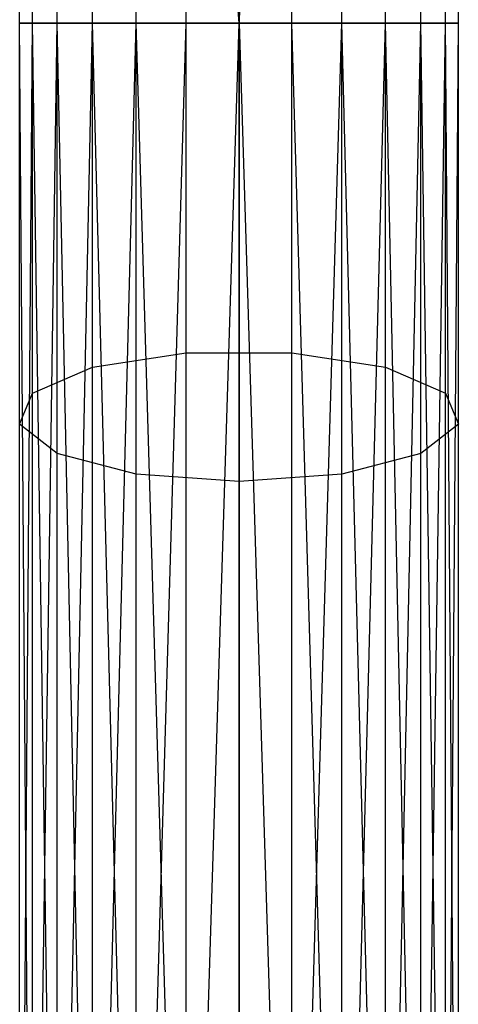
# Model space of a CAD drawing. Extents: x -91 to 92, y -91 to 92.
# Tile 156 of 256: x -0.78 to 1.21, y 66.54 to 71. Entities that reach past the tile are written whole.
import ezdxf

# ---------------------------------------------------------------- set-up
doc = ezdxf.new("R2010")
doc.units = 0
doc.header["$LTSCALE"] = 25.4
doc.layers.get('0').update_dxf_attribs({"linetype": 'CONTINUOUS'})

# ---------------------------------------------------------------- blocks, each defined once
blk = doc.blocks.new('NL2500012258_STL_2')
at = {"color": 0}
for p, q in [((92.4611, 70.5521, 26.5), (92.2217, 73.6683, 26.7619)), ((92.4611, 70.5521, 26.5), (92.2217, 73.6683, 26.7619)), ((92.2217, 70.5521, 26.5291), (92.2217, 73.6683, 26.7619)), ((92.2217, 70.5521, 26.5291), (92.2217, 73.6683, 26.7619)), ((92.4611, 70.5521, 26.5), (92.7004, 73.6683, 26.7619)), ((92.4611, 70.5521, 26.5), (92.7004, 73.6683, 26.7619)), ((92.7004, 70.5521, 26.5291), (92.7004, 73.6683, 26.7619)), ((92.7004, 70.5521, 26.5291), (92.7004, 73.6683, 26.7619)), ((91.7979, 70.5521, 26.7515), (91.7979, 73.6352, 26.9818)), ((91.7979, 70.5521, 26.7515), (91.7979, 73.6352, 26.9818)), ((93.1242, 70.5521, 26.7515), (93.1242, 73.6352, 26.9818)), ((93.1242, 70.5521, 26.7515), (93.1242, 73.6352, 26.9818)), ((91.526, 70.5521, 27.1454), (91.526, 73.5767, 27.3714)), ((91.526, 70.5521, 27.1454), (91.526, 73.5767, 27.3714)), ((93.3961, 70.5521, 27.1454), (93.3961, 73.5767, 27.3714)), ((93.3961, 70.5521, 27.1454), (93.3961, 73.5767, 27.3714)), ((91.4683, 70.5521, 27.6205), (91.4683, 73.5061, 27.8412)), ((91.4683, 70.5521, 27.6205), (91.4683, 73.5061, 27.8412)), ((93.4538, 70.5521, 27.6205), (93.4538, 73.5061, 27.8412)), ((93.4538, 70.5521, 27.6205), (93.4538, 73.5061, 27.8412)), ((91.6381, 70.5521, 28.0681), (91.6381, 73.4396, 28.2838)), ((91.6381, 70.5521, 28.0681), (91.6381, 73.4396, 28.2838)), ((93.284, 70.5521, 28.0681), (93.284, 73.4396, 28.2838)), ((93.284, 70.5521, 28.0681), (93.284, 73.4396, 28.2838)), ((91.9963, 70.5521, 28.3855), (91.9963, 73.3924, 28.5977)), ((91.9963, 70.5521, 28.3855), (91.9963, 73.3924, 28.5977)), ((92.4611, 70.5521, 28.5), (92.4611, 73.3754, 28.7109)), ((92.4611, 70.5521, 28.5), (92.4611, 73.3754, 28.7109)), ((92.9258, 70.5521, 28.3855), (92.9258, 73.3924, 28.5977)), ((92.9258, 70.5521, 28.3855), (92.9258, 73.3924, 28.5977)), ((92.2217, 69.0614, 177.5331), (92.2217, 71.9874, 176.3805)), ((92.2217, 69.0614, 177.5331), (92.2217, 71.9874, 176.3805)), ((92.7004, 69.0614, 177.5331), (92.7004, 71.9874, 176.3805)), ((92.7004, 69.0614, 177.5331), (92.7004, 71.9874, 176.3805)), ((91.7979, 68.9957, 177.3206), (91.7979, 71.8906, 176.1803)), ((91.7979, 68.9957, 177.3206), (91.7979, 71.8906, 176.1803)), ((93.1242, 68.9957, 177.3206), (93.1242, 71.8906, 176.1803)), ((93.1242, 68.9957, 177.3206), (93.1242, 71.8906, 176.1803)), ((91.526, 68.8792, 176.9443), (91.526, 71.7191, 175.8256)), ((91.526, 68.8792, 176.9443), (91.526, 71.7191, 175.8256)), ((93.3961, 68.8792, 176.9443), (93.3961, 71.7191, 175.8256)), ((93.3961, 68.8792, 176.9443), (93.3961, 71.7191, 175.8256)), ((91.4683, 68.7387, 176.4904), (91.4683, 71.5123, 175.3979)), ((91.4683, 68.7387, 176.4904), (91.4683, 71.5123, 175.3979)), ((93.4538, 68.7387, 176.4904), (93.4538, 71.5123, 175.3979)), ((93.4538, 68.7387, 176.4904), (93.4538, 71.5123, 175.3979)), ((91.6381, 68.6063, 176.0629), (91.6381, 71.3176, 174.9949)), ((91.6381, 68.6063, 176.0629), (91.6381, 71.3176, 174.9949)), ((93.284, 68.6063, 176.0629), (93.284, 71.3176, 174.9949)), ((93.284, 68.6063, 176.0629), (93.284, 71.3176, 174.9949)), ((91.9963, 68.5125, 175.7597), (91.9963, 71.1794, 174.7092)), ((91.9963, 68.5125, 175.7597), (91.9963, 71.1794, 174.7092)), ((92.9258, 68.5125, 175.7597), (92.9258, 71.1794, 174.7092)), ((92.9258, 68.5125, 175.7597), (92.9258, 71.1794, 174.7092)), ((92.4611, 71.1296, 174.6061), (92.4611, 68.4786, 175.6503)), ((92.4611, 71.1296, 174.6061), (92.4611, 68.4786, 175.6503)), ((91.526, 70.5521, 27.1454), (91.4683, 70.5521, 27.6205)), ((91.4683, 70.5521, 27.6205), (91.6381, 70.5521, 28.0681)), ((91.4683, 62.8602, 27.3795), (91.526, 70.5521, 27.1454)), ((91.4683, 62.8602, 27.3795), (91.526, 70.5521, 27.1454)), ((91.4683, 62.8602, 27.3795), (91.4683, 70.5521, 27.6205)), ((91.526, 70.5521, 27.1454), (91.4683, 70.5521, 27.6205)), ((91.4683, 62.8602, 27.3795), (91.4683, 70.5521, 27.6205)), ((91.4683, 62.8602, 27.6205), (91.4683, 70.5521, 27.6205)), ((91.4683, 62.8602, 27.6205), (91.4683, 70.5521, 27.6205)), ((91.526, 62.8602, 27.8546), (91.4683, 70.5521, 27.6205)), ((91.526, 62.8602, 27.8546), (91.4683, 70.5521, 27.6205)), ((91.4683, 70.5521, 27.6205), (91.6381, 70.5521, 28.0681)), ((91.7979, 70.5521, 26.7515), (91.526, 70.5521, 27.1454)), ((91.6381, 62.8602, 26.9319), (91.526, 70.5521, 27.1454)), ((91.7979, 70.5521, 26.7515), (91.526, 70.5521, 27.1454)), ((91.526, 62.8602, 27.1454), (91.526, 70.5521, 27.1454)), ((91.6381, 62.8602, 26.9319), (91.526, 70.5521, 27.1454)), ((91.526, 62.8602, 27.1454), (91.526, 70.5521, 27.1454)), ((91.526, 62.8602, 27.8546), (91.6381, 70.5521, 28.0681)), ((91.526, 62.8602, 27.8546), (91.6381, 70.5521, 28.0681)), ((91.6381, 70.5521, 28.0681), (91.9963, 70.5521, 28.3855)), ((91.6381, 62.8602, 26.9319), (91.7979, 70.5521, 26.7515)), ((91.6381, 62.8602, 26.9319), (91.7979, 70.5521, 26.7515)), ((91.6381, 62.8602, 28.0681), (91.6381, 70.5521, 28.0681)), ((91.6381, 62.8602, 28.0681), (91.6381, 70.5521, 28.0681)), ((91.7979, 62.8602, 28.2485), (91.6381, 70.5521, 28.0681)), ((91.7979, 62.8602, 28.2485), (91.6381, 70.5521, 28.0681)), ((91.6381, 70.5521, 28.0681), (91.9963, 70.5521, 28.3855)), ((92.2217, 70.5521, 26.5291), (91.7979, 70.5521, 26.7515)), ((91.9963, 62.8602, 26.6146), (91.7979, 70.5521, 26.7515)), ((92.2217, 70.5521, 26.5291), (91.7979, 70.5521, 26.7515)), ((91.7979, 62.8602, 26.7515), (91.7979, 70.5521, 26.7515)), ((91.9963, 62.8602, 26.6146), (91.7979, 70.5521, 26.7515)), ((91.7979, 62.8602, 26.7515), (91.7979, 70.5521, 26.7515)), ((91.7979, 62.8602, 28.2485), (91.9963, 70.5521, 28.3855)), ((91.7979, 62.8602, 28.2485), (91.9963, 70.5521, 28.3855)), ((91.9963, 70.5521, 28.3855), (92.4611, 70.5521, 28.5)), ((91.9963, 62.8602, 26.6146), (92.2217, 70.5521, 26.5291)), ((91.9963, 62.8602, 26.6146), (92.2217, 70.5521, 26.5291)), ((91.9963, 62.8602, 28.3855), (91.9963, 70.5521, 28.3855)), ((91.9963, 62.8602, 28.3855), (91.9963, 70.5521, 28.3855)), ((92.2217, 62.8602, 28.4709), (91.9963, 70.5521, 28.3855)), ((92.2217, 62.8602, 28.4709), (91.9963, 70.5521, 28.3855)), ((91.9963, 70.5521, 28.3855), (92.4611, 70.5521, 28.5)), ((92.4611, 70.5521, 26.5), (92.2217, 70.5521, 26.5291)), ((92.2217, 62.8602, 26.5291), (92.2217, 70.5521, 26.5291)), ((92.4611, 70.5521, 26.5), (92.2217, 70.5521, 26.5291)), ((92.2217, 62.8602, 26.5291), (92.2217, 70.5521, 26.5291)), ((92.2217, 62.8602, 28.4709), (92.4611, 70.5521, 28.5)), ((92.2217, 62.8602, 28.4709), (92.4611, 70.5521, 28.5)), ((92.7004, 70.5521, 26.5291), (92.4611, 70.5521, 26.5)), ((92.4611, 70.5521, 28.5), (92.9258, 70.5521, 28.3855)), ((92.4611, 70.5521, 28.5), (92.9258, 70.5521, 28.3855)), ((92.4611, 70.5521, 28.5), (92.7004, 62.8602, 28.4709)), ((92.4611, 62.8602, 26.5), (92.4611, 70.5521, 26.5)), ((92.7004, 70.5521, 26.5291), (92.4611, 70.5521, 26.5)), ((92.4611, 62.8602, 26.5), (92.4611, 70.5521, 26.5)), ((92.4611, 62.8602, 28.5), (92.4611, 70.5521, 28.5)), ((92.4611, 62.8602, 28.5), (92.4611, 70.5521, 28.5)), ((92.4611, 70.5521, 28.5), (92.7004, 62.8602, 28.4709)), ((93.1242, 70.5521, 26.7515), (92.7004, 70.5521, 26.5291)), ((92.7004, 62.8602, 28.4709), (92.9258, 70.5521, 28.3855)), ((92.7004, 62.8602, 28.4709), (92.9258, 70.5521, 28.3855)), ((92.9258, 62.8602, 26.6146), (92.7004, 70.5521, 26.5291)), ((93.1242, 70.5521, 26.7515), (92.7004, 70.5521, 26.5291)), ((92.9258, 62.8602, 26.6146), (92.7004, 70.5521, 26.5291)), ((92.7004, 62.8602, 26.5291), (92.7004, 70.5521, 26.5291)), ((92.7004, 62.8602, 26.5291), (92.7004, 70.5521, 26.5291)), ((92.9258, 70.5521, 28.3855), (93.284, 70.5521, 28.0681)), ((92.9258, 62.8602, 28.3855), (92.9258, 70.5521, 28.3855)), ((92.9258, 62.8602, 28.3855), (92.9258, 70.5521, 28.3855)), ((93.1242, 62.8602, 28.2485), (92.9258, 70.5521, 28.3855)), ((93.1242, 62.8602, 28.2485), (92.9258, 70.5521, 28.3855)), ((92.9258, 70.5521, 28.3855), (93.284, 70.5521, 28.0681)), ((92.9258, 62.8602, 26.6146), (93.1242, 70.5521, 26.7515)), ((92.9258, 62.8602, 26.6146), (93.1242, 70.5521, 26.7515)), ((93.3961, 70.5521, 27.1454), (93.1242, 70.5521, 26.7515)), ((93.1242, 62.8602, 28.2485), (93.284, 70.5521, 28.0681)), ((93.1242, 62.8602, 28.2485), (93.284, 70.5521, 28.0681)), ((93.284, 62.8602, 26.9319), (93.1242, 70.5521, 26.7515)), ((93.3961, 70.5521, 27.1454), (93.1242, 70.5521, 26.7515)), ((93.1242, 62.8602, 26.7515), (93.1242, 70.5521, 26.7515)), ((93.284, 62.8602, 26.9319), (93.1242, 70.5521, 26.7515)), ((93.1242, 62.8602, 26.7515), (93.1242, 70.5521, 26.7515)), ((93.284, 70.5521, 28.0681), (93.4538, 70.5521, 27.6205)), ((93.284, 62.8602, 28.0681), (93.284, 70.5521, 28.0681)), ((93.284, 62.8602, 28.0681), (93.284, 70.5521, 28.0681)), ((93.3961, 62.8602, 27.8546), (93.284, 70.5521, 28.0681)), ((93.3961, 62.8602, 27.8546), (93.284, 70.5521, 28.0681)), ((93.284, 70.5521, 28.0681), (93.4538, 70.5521, 27.6205)), ((93.284, 62.8602, 26.9319), (93.3961, 70.5521, 27.1454)), ((93.284, 62.8602, 26.9319), (93.3961, 70.5521, 27.1454)), ((93.4538, 70.5521, 27.6205), (93.3961, 70.5521, 27.1454)), ((93.3961, 62.8602, 27.8546), (93.4538, 70.5521, 27.6205)), ((93.3961, 62.8602, 27.8546), (93.4538, 70.5521, 27.6205)), ((93.4538, 62.8602, 27.3795), (93.3961, 70.5521, 27.1454)), ((93.4538, 70.5521, 27.6205), (93.3961, 70.5521, 27.1454)), ((93.3961, 62.8602, 27.1454), (93.3961, 70.5521, 27.1454)), ((93.4538, 62.8602, 27.3795), (93.3961, 70.5521, 27.1454)), ((93.3961, 62.8602, 27.1454), (93.3961, 70.5521, 27.1454)), ((93.4538, 62.8602, 27.6205), (93.4538, 70.5521, 27.6205)), ((93.4538, 62.8602, 27.6205), (93.4538, 70.5521, 27.6205)), ((93.4538, 62.8602, 27.3795), (93.4538, 70.5521, 27.6205)), ((93.4538, 62.8602, 27.3795), (93.4538, 70.5521, 27.6205)), ((91.7979, 68.9957, 177.3206), (92.2217, 69.0614, 177.5331)), ((91.7979, 68.9957, 177.3206), (92.2217, 69.0614, 177.5331)), ((92.2217, 69.0614, 177.5331), (92.7004, 69.0614, 177.5331)), ((92.2217, 65.9961, 178.2352), (92.2217, 69.0614, 177.5331)), ((92.2217, 65.9961, 178.2352), (92.2217, 69.0614, 177.5331)), ((92.2217, 69.0614, 177.5331), (92.7004, 69.0614, 177.5331)), ((92.7004, 69.0614, 177.5331), (93.1242, 68.9957, 177.3206)), ((92.7004, 65.9961, 178.2352), (92.7004, 69.0614, 177.5331)), ((92.7004, 65.9961, 178.2352), (92.7004, 69.0614, 177.5331)), ((92.7004, 69.0614, 177.5331), (93.1242, 68.9957, 177.3206)), ((91.526, 68.8792, 176.9443), (91.7979, 68.9957, 177.3206)), ((91.526, 68.8792, 176.9443), (91.7979, 68.9957, 177.3206)), ((91.7979, 65.9628, 178.0152), (91.7979, 68.9957, 177.3206)), ((91.7979, 65.9628, 178.0152), (91.7979, 68.9957, 177.3206)), ((93.1242, 68.9957, 177.3206), (93.3961, 68.8792, 176.9443)), ((93.1242, 65.9628, 178.0152), (93.1242, 68.9957, 177.3206)), ((93.1242, 65.9628, 178.0152), (93.1242, 68.9957, 177.3206)), ((93.1242, 68.9957, 177.3206), (93.3961, 68.8792, 176.9443)), ((91.4683, 68.7387, 176.4904), (91.526, 68.8792, 176.9443)), ((91.4683, 68.7387, 176.4904), (91.526, 68.8792, 176.9443)), ((91.526, 65.9039, 177.6258), (91.526, 68.8792, 176.9443)), ((91.526, 65.9039, 177.6258), (91.526, 68.8792, 176.9443)), ((93.3961, 68.8792, 176.9443), (93.4538, 68.7387, 176.4904)), ((93.3961, 65.9039, 177.6258), (93.3961, 68.8792, 176.9443)), ((93.3961, 65.9039, 177.6258), (93.3961, 68.8792, 176.9443)), ((93.3961, 68.8792, 176.9443), (93.4538, 68.7387, 176.4904)), ((91.6381, 68.6063, 176.0629), (91.4683, 68.7387, 176.4904)), ((91.4683, 65.8329, 177.156), (91.4683, 68.7387, 176.4904)), ((91.6381, 68.6063, 176.0629), (91.4683, 68.7387, 176.4904)), ((91.4683, 65.8329, 177.156), (91.4683, 68.7387, 176.4904)), ((93.4538, 68.7387, 176.4904), (93.284, 68.6063, 176.0629)), ((93.4538, 68.7387, 176.4904), (93.284, 68.6063, 176.0629)), ((93.4538, 65.8329, 177.156), (93.4538, 68.7387, 176.4904)), ((93.4538, 65.8329, 177.156), (93.4538, 68.7387, 176.4904)), ((91.9963, 68.5125, 175.7597), (91.6381, 68.6063, 176.0629)), ((91.6381, 65.7659, 176.7135), (91.6381, 68.6063, 176.0629)), ((91.9963, 68.5125, 175.7597), (91.6381, 68.6063, 176.0629)), ((91.6381, 65.7659, 176.7135), (91.6381, 68.6063, 176.0629)), ((93.284, 68.6063, 176.0629), (92.9258, 68.5125, 175.7597)), ((93.284, 68.6063, 176.0629), (92.9258, 68.5125, 175.7597)), ((93.284, 65.7659, 176.7135), (93.284, 68.6063, 176.0629)), ((93.284, 65.7659, 176.7135), (93.284, 68.6063, 176.0629)), ((92.4611, 68.4786, 175.6503), (91.9963, 68.5125, 175.7597)), ((91.9963, 65.7185, 176.3996), (91.9963, 68.5125, 175.7597)), ((92.4611, 68.4786, 175.6503), (91.9963, 68.5125, 175.7597)), ((91.9963, 65.7185, 176.3996), (91.9963, 68.5125, 175.7597)), ((92.9258, 68.5125, 175.7597), (92.4611, 68.4786, 175.6503)), ((92.9258, 68.5125, 175.7597), (92.4611, 68.4786, 175.6503)), ((92.4611, 68.4786, 175.6503), (92.4611, 65.7013, 176.2864)), ((92.4611, 68.4786, 175.6503), (92.4611, 65.7013, 176.2864)), ((92.9258, 65.7185, 176.3996), (92.9258, 68.5125, 175.7597)), ((92.9258, 65.7185, 176.3996), (92.9258, 68.5125, 175.7597))]:
    blk.add_line(p, q, dxfattribs=at)

msp = doc.modelspace()

# ---------------------------------------------------------------- block references
at = {"color": 0}
msp.add_blockref('NL2500012258_STL_2', (-92.2434, 0.4282, -1717), dxfattribs=at)

doc.saveas('drawing.dxf')
